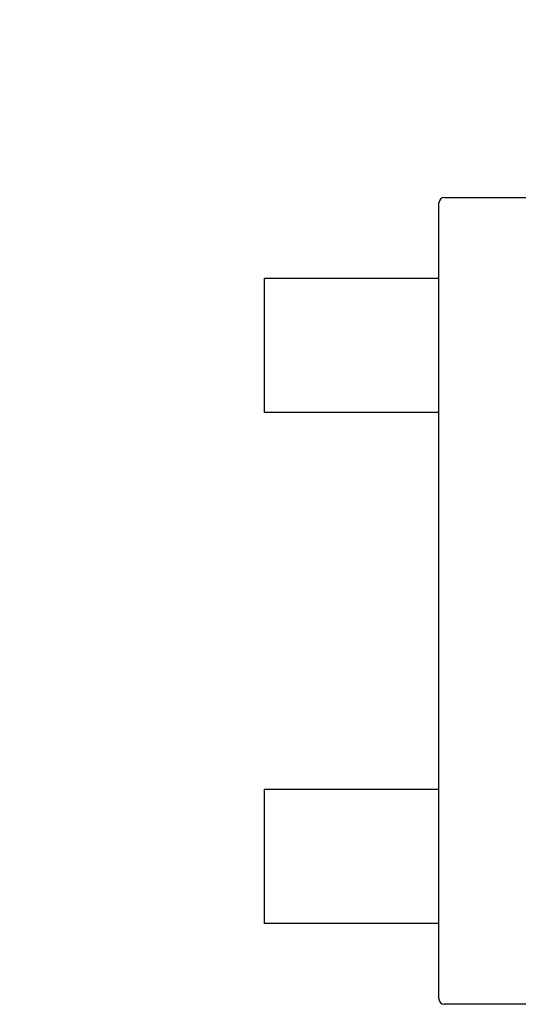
# Model space of a CAD drawing. Header units: millimetres. Extents: x 0 to 297, y 0 to 210.
# Tile 161 of 172: x 195.56 to 197.41, y 141.48 to 145.14. Entities that reach past the tile are written whole.
import ezdxf

# ---------------------------------------------------------------- set-up
doc = ezdxf.new("R2010")
doc.units = ezdxf.units.MM
doc.header["$LTSCALE"] = 16.335
doc.header["$PDMODE"] = 3
doc.header["$PDSIZE"] = 8
doc.layers.get('0').update_dxf_attribs({"linetype": 'CONTINUOUS'})
doc.layers.get('Defpoints').update_dxf_attribs({"linetype": 'CONTINUOUS'})
doc.layers.add('SOT-23_DXF_CONTINUOUS_LINE', color=7, linetype='CONTINUOUS')
doc.styles.get("Standard").update_dxf_attribs({"font": '仿宋_GB2312.ttf'})
doc.dimstyles.get("Standard").update_dxf_attribs({"dimtxt": 2.5, "dimasz": 3.5, "dimexe": 1.5, "dimexo": 1, "dimtad": 1, "dimdsep": 46, "dimtxsty": 'Standard', "dimblk": '_FILLED', "dimblk1": '_FILLED', "dimblk2": '_FILLED', "dimcen": 0.09, "dimazin": 2, "dimtol": 1, "dimtp": 0.01, "dimtm": 0.01, "dimtfac": 1, "dimtofl": 0, "dimtmove": 0, "dimatfit": 3, "dimldrblk": '_FILLED', "dimfxl": 1, "dimtolj": 1, "dimarcsym": 0})

# ---------------------------------------------------------------- blocks, each defined once
blk = doc.blocks.new('_FILLED')
at = {"color": 0, "linetype": 'ByBlock'}
blk.add_solid([(0, 0), (-1, 0.1714), (-1, -0.1714)], dxfattribs=at)
blk = doc.blocks.new('*D35')
at = {"color": 0, "lineweight": -2, "transparency": 16777216}
for p, q in [((189.0794, 145.4336), (189.0794, 156.1936)), ((206.8594, 145.4336), (206.8594, 156.1936)), ((190.0794, 154.6936), (195.4396, 154.6936)), ((205.8594, 154.6936), (200.4991, 154.6936))]:
    blk.add_line(p, q, dxfattribs=at)
at = {"layer": 'Defpoints', "color": 0, "transparency": 16777216}
for p in [(206.8594, 154.6936), (189.0794, 144.4336), (206.8594, 144.4336)]:
    blk.add_point(p, dxfattribs=at)
at = {"color": 0, "lineweight": -2, "transparency": 16777216, "rotation": 180}
blk.add_blockref('_FILLED', (189.0794, 154.6936), dxfattribs=at)
at = {"color": 0, "lineweight": -2, "transparency": 16777216}
blk.add_blockref('_FILLED', (206.8594, 154.6936), dxfattribs=at)
at = {"color": 0, "transparency": 16777216, "insert": (197.9694, 154.6936), "char_height": 1, "attachment_point": 5}
blk.add_mtext('\\A1;17.78', dxfattribs=at)

msp = doc.modelspace()

# ---------------------------------------------------------------- linework, layer by layer
at = {"layer": 'SOT-23_DXF_CONTINUOUS_LINE', "color": 7, "linetype": 'Continuous'}
for p, q in [((197.1392, 144.4835), (198.7992, 144.4835)), ((197.1192, 141.5035), (197.1192, 144.4635)), ((196.4692, 144.1835), (196.4692, 143.6835)), ((196.4692, 144.1835), (197.1192, 144.1835)), ((197.1192, 143.6835), (196.4692, 143.6835)), ((196.4692, 142.2835), (196.4692, 141.7835)), ((196.4692, 142.2835), (197.1192, 142.2835)), ((197.1192, 141.7835), (196.4692, 141.7835)), ((198.7992, 141.4835), (197.1392, 141.4835))]:
    msp.add_line(p, q, dxfattribs=at)
for centre, start, end in [((197.1392, 144.4635), 90, 180), ((197.1392, 141.5035), 180, 270)]:
    msp.add_arc(centre, 0.02, start, end, dxfattribs=at)

# ---------------------------------------------------------------- dimensions: what is measured, and where the dimension line sits
at = {"color": 3}
dim = msp.add_linear_dim(base=(206.8594, 154.6936), p1=(189.0794, 144.4336), p2=(206.8594, 144.4336), dimstyle='Standard', override={"dimtxt": 1, "dimasz": 1, "dimtad": 0, "dimtih": 1, "dimtoh": 1, "dimzin": 0, "dimcen": 2.673, "dimadec": 0, "dimazin": 0, "dimtol": 0, "dimtzin": 0}, dxfattribs=at)
dim.commit()
dim.dimension.update_dxf_attribs({"geometry": '*D35', "text_midpoint": (197.9694, 154.6936)})

doc.saveas('drawing.dxf')
